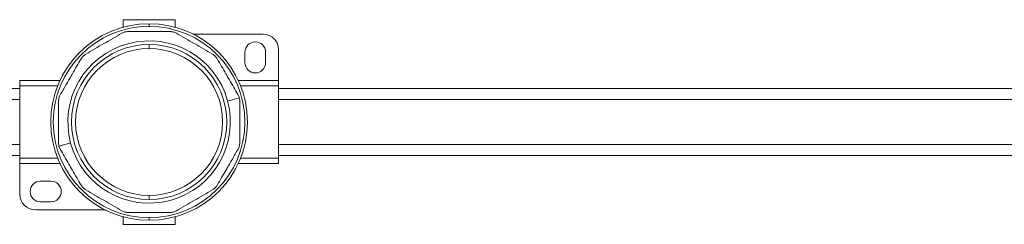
# Model space of a CAD drawing. Header units: millimetres. Extents: x -445 to 1926, y -59 to 420.
# Tile 28 of 44: x 287 to 477, y 380 to 420. Entities that reach past the tile are written whole.
import ezdxf

# ---------------------------------------------------------------- set-up
doc = ezdxf.new("R2010")
doc.units = ezdxf.units.MM
doc.linetypes.add('SLD-Solid', pattern=[0])

msp = doc.modelspace()

# ---------------------------------------------------------------- linework, layer by layer
at = {"color": 7, "linetype": 'SLD-Solid', "lineweight": 18}
for p, q in [((306.81, 419.94), (316.81, 419.94)), ((306.81, 418.49), (306.81, 419.94)), ((306.89, 418.49), (306.81, 418.49)), ((306.81, 418.47), (306.81, 418.49)), ((311.81, 418.64), (311.81, 419.14)), ((316.81, 418.49), (316.74, 418.49)), ((316.81, 419.94), (316.81, 418.49)), ((316.81, 418.49), (316.81, 418.47)), ((320.76, 417.14), (333.81, 417.14)), ((311.81, 414.34), (311.81, 415.14)), ((330.31, 413.64), (330.31, 411.64)), ((334.31, 411.64), (334.31, 413.64)), ((336.81, 414.14), (336.81, 408.14)), ((294.58, 408.14), (286.81, 408.14)), ((286.81, 407.14), (286.81, 408.14)), ((286.81, 407.14), (286.81, 393.14)), ((294.15, 407.14), (286.81, 407.14)), ((336.81, 408.14), (329.05, 408.14)), ((336.81, 407.14), (329.48, 407.14)), ((336.81, 408.14), (336.81, 407.14)), ((336.81, 407.14), (336.81, 393.14)), ((286.81, 406.64), (136.81, 406.64)), ((486.81, 406.64), (336.81, 406.64)), ((286.81, 404.52), (136.81, 404.52)), ((326.97, 404.2), (329.23, 404.81)), ((486.81, 404.52), (336.81, 404.52)), ((286.81, 395.77), (136.81, 395.77)), ((296.66, 396.08), (294.4, 395.48)), ((486.81, 395.77), (336.81, 395.77)), ((136.81, 393.64), (286.81, 393.64)), ((336.81, 393.64), (486.81, 393.64)), ((294.15, 393.14), (286.81, 393.14)), ((286.81, 392.14), (286.81, 393.14)), ((294.58, 392.14), (286.81, 392.14)), ((286.84, 386.14), (286.84, 392.14)), ((336.81, 392.14), (329.05, 392.14)), ((336.81, 393.14), (329.48, 393.14)), ((336.81, 393.14), (336.81, 392.14)), ((292.84, 388.7), (290.84, 388.7)), ((290.84, 384.7), (292.84, 384.7)), ((311.81, 385.94), (311.81, 385.14)), ((302.87, 383.14), (289.84, 383.14)), ((306.81, 381.81), (306.81, 381.79)), ((306.81, 381.79), (306.89, 381.79)), ((306.81, 380.34), (306.81, 381.79)), ((316.81, 380.34), (306.81, 380.34)), ((311.81, 381.64), (311.81, 381.14)), ((316.74, 381.79), (316.81, 381.79)), ((316.81, 381.79), (316.81, 381.81)), ((316.81, 381.79), (316.81, 380.34))]:
    msp.add_line(p, q, dxfattribs=at)
for centre, radius, start, end in [((311.81, 400.14), 19, 90, 270), ((311.81, 400.14), 18.5, 90, 270), ((311.81, 400.14), 19, 270, 90), ((311.81, 400.14), 18.5, 270, 90), ((320.76, 419.14), 2, 244.7912, 270), ((333.81, 414.14), 3, 0, 90), ((311.81, 400.14), 15.69, 15, 195), ((311.81, 400.14), 15, 90, 270), ((311.81, 400.14), 15, 270, 90), ((332.31, 413.64), 2, 0, 180), ((311.81, 400.14), 14.2, 90, 270), ((311.81, 400.14), 14.2, 270, 90), ((332.31, 411.64), 2, 180, 0), ((311.81, 400.14), 15.69, 195, 15), ((290.84, 386.7), 2, 90, 270), ((292.84, 386.7), 2, 270, 90), ((289.84, 386.14), 3, 180, 270), ((302.87, 381.14), 2, 64.7808, 90)]:
    msp.add_arc(centre, radius, start, end, dxfattribs=at)
for points, knots in [([(299.58, 413.29), (300.74, 413.96), (303.06, 415.3), (305.38, 416.64), (306.55, 417.31)], [0, 0, 0, 0, 0.499632, 1, 1, 1, 1]), ([(307.8, 417.64), (309.13, 417.64), (311.81, 417.64), (314.49, 417.64), (315.83, 417.64)], [0, 0, 0, 0, 0.499933, 1, 1, 1, 1]), ([(317.08, 417.31), (318.24, 416.64), (320.57, 415.3), (322.89, 413.96), (324.05, 413.29)], [0, 0, 0, 0, 0.500234, 1, 1, 1, 1]), ([(294.65, 405.41), (294.83, 405.72), (295.19, 406.35), (295.75, 407.32), (296.36, 408.37), (297.05, 409.56), (297.84, 410.93), (298.38, 411.88), (298.67, 412.37)], [0, 0, 0, 0, 0.135419, 0.274991, 0.415244, 0.585607, 0.785782, 1, 1, 1, 1]), ([(324.96, 412.37), (325.24, 411.88), (325.79, 410.93), (326.59, 409.56), (327.65, 407.72), (328.43, 406.37), (328.98, 405.41)], [0, 0, 0, 0, 0.21393, 0.414834, 0.587057, 1, 1, 1, 1]), ([(329.23, 404.81), (329.19, 404.92), (329.13, 405.14), (329.03, 405.33), (328.98, 405.41)], [0, 0, 0, 0, 0.54545, 1, 1, 1, 1]), ([(294.31, 396.12), (294.31, 396.48), (294.31, 397.21), (294.31, 398.32), (294.31, 399.54), (294.31, 400.92), (294.31, 402.5), (294.31, 403.59), (294.31, 404.16)], [0, 0, 0, 0, 0.135414, 0.274984, 0.415234, 0.58558, 0.78576, 1, 1, 1, 1]), ([(329.31, 404.16), (329.31, 404.29), (329.3, 404.5), (329.25, 404.72), (329.23, 404.81)], [0, 0, 0, 0, 0.573868, 1, 1, 1, 1]), ([(329.31, 404.16), (329.31, 403.8), (329.31, 403.08), (329.31, 401.96), (329.31, 400.75), (329.31, 399.37), (329.31, 397.79), (329.31, 396.69), (329.31, 396.12)], [0, 0, 0, 0, 0.135414, 0.274984, 0.415234, 0.58558, 0.78576, 1, 1, 1, 1]), ([(294.31, 396.12), (294.32, 396), (294.33, 395.78), (294.38, 395.57), (294.4, 395.48)], [0, 0, 0, 0, 0.573868, 1, 1, 1, 1]), ([(294.4, 395.48), (294.44, 395.36), (294.5, 395.15), (294.6, 394.96), (294.65, 394.87)], [0, 0, 0, 0, 0.54545, 1, 1, 1, 1]), ([(298.67, 387.91), (298.39, 388.4), (297.84, 389.35), (297.04, 390.73), (295.98, 392.57), (295.2, 393.92), (294.65, 394.87)], [0, 0, 0, 0, 0.21393, 0.414834, 0.587057, 1, 1, 1, 1]), ([(328.98, 394.87), (328.8, 394.56), (328.44, 393.93), (327.88, 392.97), (327.27, 391.92), (326.58, 390.72), (325.79, 389.35), (325.24, 388.4), (324.96, 387.91)], [0, 0, 0, 0, 0.135419, 0.274991, 0.415244, 0.585607, 0.785782, 1, 1, 1, 1]), ([(306.55, 382.98), (305.38, 383.65), (303.06, 384.99), (300.74, 386.33), (299.58, 387)], [0, 0, 0, 0, 0.500234, 1, 1, 1, 1]), ([(324.05, 387), (322.89, 386.33), (320.57, 384.99), (318.24, 383.65), (317.08, 382.98)], [0, 0, 0, 0, 0.499632, 1, 1, 1, 1]), ([(315.83, 382.64), (314.49, 382.64), (311.81, 382.64), (309.14, 382.64), (307.8, 382.64)], [0, 0, 0, 0, 0.499933, 1, 1, 1, 1])]:
    msp.add_open_spline(points, degree=3, knots=knots, dxfattribs=at)
for points in [[(307.8, 417.64), (307.58, 417.63), (307.14, 417.6), (306.74, 417.4), (306.55, 417.31)], [(317.08, 417.31), (316.89, 417.4), (316.49, 417.6), (316.05, 417.63), (315.83, 417.64)], [(299.58, 413.29), (299.4, 413.17), (299.04, 412.92), (298.79, 412.56), (298.67, 412.37)], [(324.96, 412.37), (324.84, 412.56), (324.59, 412.92), (324.23, 413.17), (324.05, 413.29)], [(294.65, 405.41), (294.55, 405.21), (294.36, 404.82), (294.33, 404.38), (294.31, 404.16)], [(328.98, 394.87), (329.08, 395.07), (329.27, 395.47), (329.3, 395.9), (329.31, 396.12)], [(298.67, 387.91), (298.79, 387.73), (299.04, 387.36), (299.4, 387.12), (299.58, 387)], [(324.05, 387), (324.23, 387.12), (324.59, 387.36), (324.84, 387.73), (324.96, 387.91)], [(306.55, 382.98), (306.74, 382.88), (307.14, 382.69), (307.58, 382.66), (307.8, 382.64)], [(315.83, 382.64), (316.05, 382.66), (316.49, 382.69), (316.89, 382.88), (317.08, 382.98)]]:
    msp.add_open_spline(points, degree=3, dxfattribs=at)

doc.saveas('drawing.dxf')
